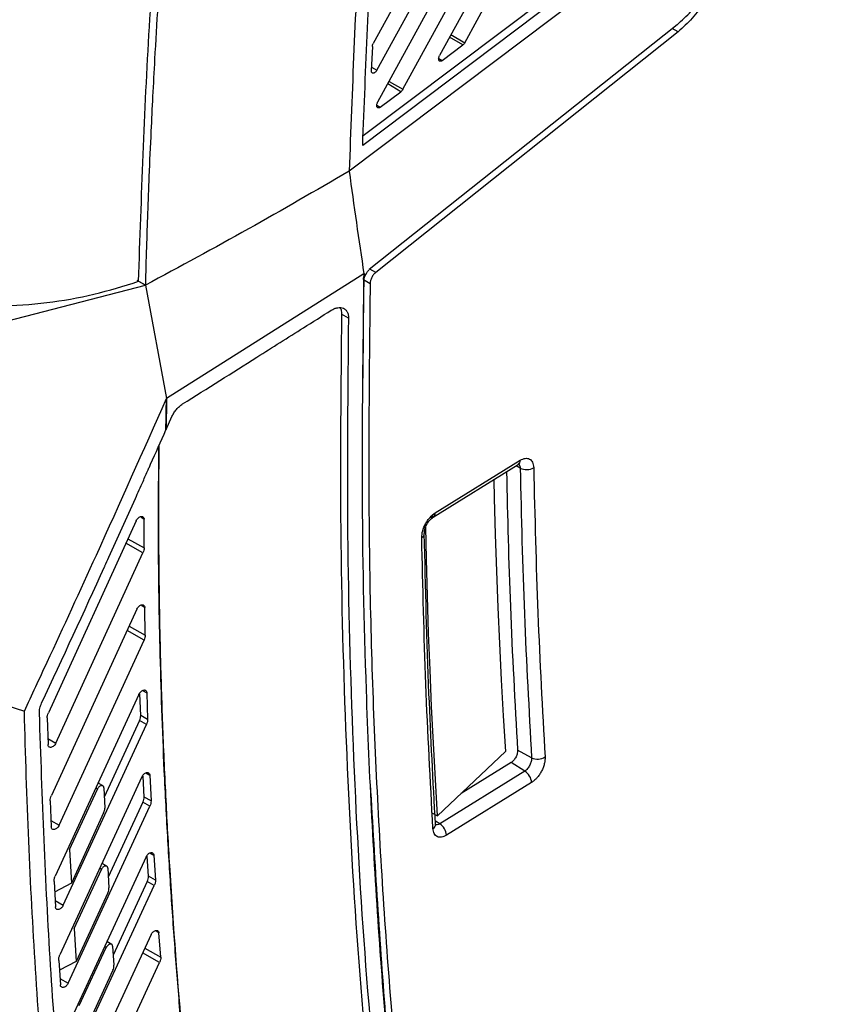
# Model space of a CAD drawing. Extents: x 189 to 1575, y -41 to 1223.
# Tile 43 of 60: x 1413 to 1498, y 85 to 188. Entities that reach past the tile are written whole.
import ezdxf

# ---------------------------------------------------------------- set-up
doc = ezdxf.new("R2010")
doc.units = 0
doc.layers.get('0').update_dxf_attribs({"linetype": 'CONTINUOUS'})

msp = doc.modelspace()

# ---------------------------------------------------------------- linework, layer by layer
at = {"color": 7, "linetype": 'Continuous'}
for p, q in [((1498.07, 274.17), (1449.6, 185.42)), ((1449.98, 182.63), (1496.74, 268.26)), ((1492.64, 257.26), (1450.05, 179.28)), ((1452.69, 180.63), (1491.32, 251.35)), ((1487.21, 240.35), (1456.52, 184.15)), ((1459.16, 185.5), (1485.89, 234.44)), ((1473.79, 193.83), (1448.49, 174.77)), ((1473.08, 194.25), (1448.53, 175.76)), ((1473.94, 192.31), (1447.08, 172.08)), ((1481.43, 186.63), (1449.85, 161.5)), ((1456.8, 183.63), (1458.96, 185.26)), ((1449.5, 185.09), (1449.39, 182.57)), ((1450.33, 178.76), (1452.49, 180.38)), ((1425.08, 160.58), (1425.79, 160.17)), ((1448.62, 161.34), (1427.99, 148.33)), ((1448.56, 160.76), (1448.52, 150.46)), ((1448.56, 160.76), (1449.27, 160.35)), ((1409.51, 155.95), (1425.79, 160.17)), ((1425.79, 160.17), (1427.99, 148.33)), ((1425.79, 160.17), (1427.99, 148.33)), ((1447, 156.73), (1446.28, 157.14)), ((1427.99, 148.33), (1427.96, 145.1)), ((1427.96, 145.1), (1428.56, 146.44)), ((1427.96, 145.1), (1427.93, 145.05)), ((1455.86, 135.93), (1464.74, 141.43)), ((1456.07, 136.39), (1464.94, 141.88)), ((1455.6, 135.89), (1455.84, 136.11)), ((1424.83, 135.57), (1415.66, 115.51)), ((1425.66, 132.72), (1425.65, 135.71)), ((1416.45, 112.34), (1425.54, 132.2)), ((1424.91, 126.34), (1415.97, 106.85)), ((1425.78, 123.61), (1425.73, 126.5)), ((1416.78, 103.76), (1425.66, 123.09)), ((1399.96, 119.89), (1413.15, 115.67)), ((1425.11, 117.43), (1416.37, 98.43)), ((1425.3, 115.22), (1425.22, 117.5)), ((1425.93, 117.6), (1426.02, 114.82)), ((1426.02, 114.82), (1425.3, 115.22)), ((1415.54, 114.97), (1415.62, 112.18)), ((1417.21, 95.41), (1425.9, 114.28)), ((1425.18, 114.69), (1421.49, 106.68)), ((1425.9, 114.28), (1425.18, 114.69)), ((1463.39, 111.46), (1456.31, 104.74)), ((1466.13, 110.81), (1464.67, 111.59)), ((1463.99, 110.3), (1458.76, 107.07)), ((1465.43, 109.41), (1463.99, 110.3)), ((1465.43, 109.41), (1456.54, 103.9)), ((1425.43, 108.82), (1416.86, 90.22)), ((1421.37, 107.86), (1420.85, 108.17)), ((1420.93, 108.12), (1420.92, 108.33)), ((1425.65, 106.7), (1425.55, 108.88)), ((1426.25, 108.99), (1426.38, 106.3)), ((1466.13, 108.22), (1457.24, 102.71)), ((1417.88, 101.24), (1420.78, 107.54)), ((1421.45, 107.68), (1421.54, 105.54)), ((1415.84, 106.3), (1415.96, 103.59)), ((1425.53, 106.16), (1421.92, 98.32)), ((1426.26, 105.74), (1425.53, 106.16)), ((1426.38, 106.3), (1425.65, 106.7)), ((1417.73, 87.27), (1426.26, 105.74)), ((1421.43, 105.04), (1418.06, 97.71)), ((1455.79, 105.03), (1456.31, 104.74)), ((1456.07, 103.85), (1456.1, 103.86)), ((1417.88, 101.24), (1418.06, 97.71)), ((1425.86, 100.46), (1417.43, 82.23)), ((1421.78, 99.47), (1421.26, 99.78)), ((1421.34, 99.73), (1421.33, 99.92)), ((1426.11, 98.43), (1425.99, 100.52)), ((1426.68, 100.64), (1426.84, 98.03)), ((1418.34, 92.97), (1421.19, 99.14)), ((1421.86, 99.29), (1421.98, 97.22)), ((1416.25, 97.87), (1416.39, 95.23)), ((1418.06, 97.71), (1416.31, 96.77)), ((1425.99, 97.88), (1422.44, 90.19)), ((1426.72, 97.46), (1425.99, 97.88)), ((1426.84, 98.03), (1426.11, 98.43)), ((1418.33, 79.34), (1426.72, 97.46)), ((1421.87, 96.71), (1418.56, 89.54)), ((1418.34, 92.97), (1418.56, 89.54)), ((1426.38, 92.34), (1418.08, 74.43)), ((1422.29, 91.31), (1421.77, 91.62)), ((1421.85, 91.57), (1421.84, 91.76)), ((1427.39, 89.99), (1427.2, 92.52)), ((1418.89, 84.92), (1421.7, 90.99)), ((1422.37, 91.14), (1422.51, 89.13)), ((1416.74, 89.65), (1416.91, 87.09)), ((1418.56, 89.54), (1416.81, 88.62)), ((1419, 71.61), (1427.27, 89.41)), ((1422.4, 88.61), (1419.15, 81.57))]:
    msp.add_line(p, q, dxfattribs=at)
at = {"color": 8, "linetype": 'Continuous'}
for p, q in [((1457.71, 186.34), (1459.16, 185.5)), ((1481.43, 186.63), (1480.83, 186.98)), ((1458.96, 185.26), (1457.57, 186.08)), ((1456.43, 183.85), (1456.8, 183.63)), ((1449.41, 182.95), (1449.98, 182.63)), ((1452.49, 180.38), (1451.1, 181.21)), ((1451.25, 181.46), (1452.69, 180.63)), ((1449.96, 178.98), (1450.33, 178.76)), ((1449.85, 161.5), (1449.25, 161.85)), ((1425.79, 160.17), (1424.93, 160.67)), ((1427.99, 148.33), (1427.99, 148.33)), ((1464.94, 141.06), (1464.51, 141.29)), ((1425.65, 135.71), (1425.34, 135.89)), ((1425.54, 132.2), (1423.76, 133.22)), ((1423.96, 133.66), (1425.66, 132.72)), ((1425.73, 126.5), (1425.41, 126.67)), ((1424.09, 124.56), (1425.78, 123.61)), ((1425.66, 123.09), (1423.88, 124.1)), ((1425.5, 117.84), (1425.93, 117.6)), ((1415.6, 112.82), (1416.45, 112.34)), ((1425.83, 109.22), (1426.25, 108.99)), ((1420.78, 107.54), (1420.6, 107.64)), ((1415.93, 104.25), (1416.78, 103.76)), ((1456.54, 103.9), (1456.08, 104.18)), ((1426.26, 100.87), (1426.68, 100.64)), ((1421.19, 99.14), (1421.02, 99.24)), ((1416.36, 95.9), (1417.21, 95.41)), ((1427.2, 92.52), (1426.92, 92.68)), ((1421.7, 90.99), (1421.53, 91.09)), ((1425.72, 90.91), (1427.39, 89.99)), ((1427.27, 89.41), (1425.5, 90.42)), ((1416.86, 87.77), (1417.73, 87.27))]:
    msp.add_line(p, q, dxfattribs=at)
at = {"color": 7, "linetype": 'Continuous', "flags": 128}
for points in [[(1481.33, 187.37), (1466.91, 175.9), (1449.18, 161.8)], [(1462.19, 139.85), (1462.24, 137.94), (1462.34, 134.12), (1462.46, 130.31), (1462.61, 126.51), (1462.77, 122.73), (1462.96, 118.96), (1463.16, 115.2), (1463.39, 111.46)], [(1456.31, 104.74), (1456.08, 108.53), (1455.88, 112.33), (1455.69, 116.15), (1455.53, 119.98), (1455.38, 123.82), (1455.26, 127.68), (1455.16, 131.54), (1455.09, 134.92)]]:
    msp.add_lwpolyline(points, dxfattribs=at)
at = {"color": 8, "linetype": 'Continuous'}
for centre, radius, start, end in [((1464.43, 141.84), 0.511, 306.6513, 4.9897), ((1455.57, 136.34), 0.495, 305.3131, 6.0047), ((1454.44, 134.23), 0.481, 296.3556, 357.6991), ((1455.58, 103.87), 0.521, 299.2802, 358.7585)]:
    msp.add_arc(centre, radius, start, end, dxfattribs=at)
at = {"color": 7, "linetype": 'Continuous'}
for centre, radius, start, end in [((1465.6, 142.41), 1.5, 243.8973, 299.8243), ((1466.76, 112.11), 1.44, 244.2546, 302.6377), ((1464.64, 108.14), 1.49, 2.9355, 58.1581), ((1455.75, 102.64), 1.49, 2.9351, 58.1565)]:
    msp.add_arc(centre, radius, start, end, dxfattribs=at)
for points, knots in [([(1448.49, 174.77), (1448.81, 182.92), (1449.45, 199.22), (1450.86, 215.92), (1451.57, 224.27)], [0, 0, 0, 0, 0.500087, 1, 1, 1, 1]), ([(1450.22, 223.62), (1449.49, 214.92), (1448.03, 197.52), (1447.39, 180.56), (1447.08, 172.08)], [0, 0, 0, 0, 0.4998849, 1, 1, 1, 1]), ([(1425.08, 160.58), (1425.38, 169.4), (1425.98, 187.03), (1427.52, 205.13), (1428.29, 214.18)], [0, 0, 0, 0, 0.5, 1, 1, 1, 1]), ([(1429, 213.77), (1428.82, 211.84), (1428.46, 207.85), (1427.98, 202.05), (1427.52, 195.87), (1427.11, 189.84), (1426.78, 184.35), (1426.55, 179.96), (1426.35, 175.88), (1426.17, 171.82), (1426.02, 167.78), (1425.89, 163.99), (1425.82, 161.49), (1425.79, 160.17)], [0, 0, 0, 0, 0.106704, 0.219548, 0.320958, 0.449808, 0.555615, 0.628438, 0.696094, 0.785079, 0.857545, 0.924896, 1, 1, 1, 1]), ([(1481.33, 187.37), (1481.83, 187.82), (1482.73, 188.63), (1483.92, 190.24), (1484.89, 191.96), (1485.32, 193.21), (1485.54, 193.82)], [0, 0, 0, 0, 0.275473, 0.499975, 0.752454, 1, 1, 1, 1]), ([(1486.16, 193.88), (1485.92, 193.18), (1485.43, 191.78), (1484.29, 189.78), (1482.95, 187.98), (1481.94, 187.08), (1481.43, 186.63)], [0, 0, 0, 0, 0.2498521, 0.5002719, 0.7506715, 1, 1, 1, 1]), ([(1449.5, 185.09), (1449.5, 185.14), (1449.52, 185.25), (1449.57, 185.36), (1449.6, 185.42)], [0, 0, 0, 0, 0.500121, 1, 1, 1, 1]), ([(1459.16, 185.5), (1459.13, 185.45), (1459.07, 185.35), (1459, 185.29), (1458.96, 185.26)], [0, 0, 0, 0, 0.500017, 1, 1, 1, 1]), ([(1456.8, 183.63), (1456.77, 183.61), (1456.71, 183.57), (1456.61, 183.55), (1456.52, 183.56), (1456.46, 183.63), (1456.42, 183.74), (1456.42, 183.87), (1456.46, 184.02), (1456.5, 184.11), (1456.52, 184.15)], [0, 0, 0, 0, 0.114044, 0.226616, 0.356052, 0.484081, 0.622318, 0.761914, 0.880407, 1, 1, 1, 1]), ([(1449.98, 182.63), (1449.95, 182.58), (1449.9, 182.5), (1449.8, 182.4), (1449.7, 182.33), (1449.6, 182.3), (1449.51, 182.31), (1449.44, 182.36), (1449.4, 182.45), (1449.39, 182.53), (1449.39, 182.57)], [0, 0, 0, 0, 0.124168, 0.248588, 0.369369, 0.49351, 0.619857, 0.748278, 0.873234, 1, 1, 1, 1]), ([(1452.69, 180.63), (1452.66, 180.58), (1452.6, 180.48), (1452.53, 180.42), (1452.49, 180.38)], [0, 0, 0, 0, 0.5000897, 1, 1, 1, 1]), ([(1450.33, 178.76), (1450.3, 178.74), (1450.24, 178.69), (1450.14, 178.67), (1450.05, 178.69), (1449.99, 178.76), (1449.95, 178.86), (1449.95, 179), (1449.99, 179.14), (1450.03, 179.23), (1450.05, 179.28)], [0, 0, 0, 0, 0.114048, 0.2266069, 0.3560434, 0.4841143, 0.6223538, 0.7619029, 0.8804438, 1, 1, 1, 1]), ([(1447.08, 172.08), (1443.59, 170.05), (1436.6, 166), (1429.39, 162.11), (1425.79, 160.17)], [0, 0, 0, 0, 0.5, 1, 1, 1, 1]), ([(1447.08, 172.08), (1447.33, 170.29), (1447.82, 166.7), (1448.35, 163.13), (1448.62, 161.34)], [0, 0, 0, 0, 0.500003, 1, 1, 1, 1]), ([(1448.84, 161.33), (1448.89, 161.42), (1448.98, 161.61), (1449.12, 161.73), (1449.18, 161.8)], [0, 0, 0, 0, 0.499459, 1, 1, 1, 1]), ([(1449.85, 161.5), (1449.78, 161.43), (1449.62, 161.29), (1449.43, 160.98), (1449.3, 160.65), (1449.28, 160.45), (1449.27, 160.35)], [0, 0, 0, 0, 0.242275, 0.500085, 0.757878, 1, 1, 1, 1]), ([(1405.6, 158.21), (1407.22, 158.11), (1410.48, 157.9), (1415.5, 158.28), (1420.45, 159.12), (1423.54, 160.09), (1425.08, 160.58)], [0, 0, 0, 0, 0.2478805, 0.4995034, 0.7513881, 1, 1, 1, 1]), ([(1448.6, 160.65), (1448.5, 153.44), (1448.3, 139.01), (1448.7, 120.38), (1449.38, 104.53), (1450.2, 91.36), (1451.24, 78.34), (1452.14, 69.8), (1452.59, 65.54)], [0, 0, 0, 0, 0.2193355, 0.4389085, 0.5790262, 0.7192061, 0.8595718, 1, 1, 1, 1]), ([(1448.56, 160.76), (1448.57, 160.86), (1448.59, 161.06), (1448.68, 161.28), (1448.73, 161.39)], [0, 0, 0, 0, 0.485491, 1, 1, 1, 1]), ([(1448.6, 160.65), (1448.62, 160.76), (1448.64, 160.99), (1448.77, 161.22), (1448.84, 161.33)], [0, 0, 0, 0, 0.500144, 1, 1, 1, 1]), ([(1448.62, 161.34), (1448.65, 161.34), (1448.73, 161.34), (1448.8, 161.33), (1448.84, 161.33)], [0, 0, 0, 0, 0.499504, 1, 1, 1, 1]), ([(1449.27, 160.35), (1449.17, 151.52), (1448.98, 133.84), (1449.81, 108.02), (1451.47, 82.74), (1454.03, 58.11), (1457.49, 34.2), (1461.76, 10.98), (1465.33, -3.83), (1467.12, -11.24)], [0, 0, 0, 0, 0.142674, 0.285454, 0.428472, 0.571526, 0.714544, 0.857325, 1, 1, 1, 1]), ([(1429.68, 147.76), (1432.27, 149.39), (1436.48, 152.04), (1441.65, 155.31), (1444.24, 156.94), (1445.2, 157.55)], [0, 0, 0, 0, 0.49998, 0.813451, 1, 1, 1, 1]), ([(1445.2, 157.55), (1445.32, 157.61), (1445.54, 157.74), (1445.88, 157.83), (1446.2, 157.84), (1446.48, 157.77), (1446.71, 157.61), (1446.88, 157.38), (1446.99, 157.09), (1447, 156.85), (1447, 156.73)], [0, 0, 0, 0, 0.126139, 0.251435, 0.377435, 0.50397, 0.628003, 0.750988, 0.874421, 1, 1, 1, 1]), ([(1446.1, 157.83), (1446.11, 157.81), (1446.21, 157.69), (1446.26, 157.47), (1446.28, 157.24), (1446.28, 157.17), (1446.28, 157.14)], [0, 0, 0, 0, 0.108583, 0.71279, 0.897124, 1, 1, 1, 1]), ([(1446.28, 157.14), (1446.2, 149.6), (1446.06, 134.53), (1446.67, 112.44), (1447.83, 90.72), (1449.17, 76.64), (1449.83, 69.6)], [0, 0, 0, 0, 0.2500432, 0.5000065, 0.7499669, 1, 1, 1, 1]), ([(1447, 156.73), (1446.93, 149.2), (1446.78, 134.12), (1447.39, 112.04), (1448.56, 90.32), (1449.89, 76.24), (1450.56, 69.2)], [0, 0, 0, 0, 0.250043, 0.500007, 0.749967, 1, 1, 1, 1]), ([(1413.15, 115.67), (1413.94, 117.38), (1416.47, 122.81), (1421.48, 133.67), (1425.57, 142.87), (1427.99, 148.33)], [0, 0, 0, 0, 0.157521, 0.499996, 1, 1, 1, 1]), ([(1427.99, 148.33), (1427.99, 147.97), (1427.96, 146.87), (1427.95, 145.77), (1427.93, 145.05)], [0, 0, 0, 0, 0.334486, 1, 1, 1, 1]), ([(1427.93, 145.05), (1427.95, 145.77), (1427.96, 146.87), (1427.99, 147.97), (1427.99, 148.33)], [0, 0, 0, 0, 0.665514, 1, 1, 1, 1]), ([(1428.56, 146.44), (1428.63, 146.58), (1428.76, 146.84), (1429.03, 147.2), (1429.34, 147.52), (1429.56, 147.68), (1429.68, 147.76)], [0, 0, 0, 0, 0.2515701, 0.4998339, 0.7482122, 1, 1, 1, 1]), ([(1414.95, 116.51), (1417.16, 121.25), (1419.38, 126.03), (1421.69, 131.12), (1422.77, 133.5), (1424.1, 136.44), (1425.46, 139.49), (1425.96, 140.61), (1426.22, 141.21), (1426.84, 142.59), (1427.4, 143.86), (1427.94, 145.05)], [0, 0, 0, 0, 0.499991, 0.503825, 0.535543, 0.749994, 0.812494, 0.854913, 0.867746, 0.874996, 1, 1, 1, 1]), ([(1427.2, 143.41), (1427.19, 142.21), (1427.15, 139), (1427.16, 133.67), (1427.22, 127.27), (1427.36, 120.47), (1427.6, 113.3), (1427.92, 106.12), (1428.53, 95.39), (1429.57, 81.37), (1430.84, 69.87), (1431.47, 64.13)], [0, 0, 0, 0, 0.043422, 0.116711, 0.195319, 0.279247, 0.368494, 0.463057, 0.549092, 0.774799, 1, 1, 1, 1]), ([(1431.47, 64.13), (1431.26, 65.88), (1430.83, 69.66), (1430.2, 75.76), (1429.58, 82.25), (1429.03, 88.92), (1428.55, 95.5), (1428.12, 102.36), (1427.66, 111.28), (1427.3, 121.99), (1427.12, 133.31), (1427.18, 140.4), (1427.21, 143.43)], [0, 0, 0, 0, 0.06922, 0.148526, 0.237917, 0.321166, 0.40542, 0.489675, 0.581685, 0.742063, 0.889618, 1, 1, 1, 1]), ([(1464.94, 141.88), (1465.12, 141.97), (1465.48, 142.14), (1465.95, 142.05), (1466.27, 141.71), (1466.32, 141.31), (1466.35, 141.1)], [0, 0, 0, 0, 0.250021, 0.499798, 0.749456, 1, 1, 1, 1]), ([(1464.94, 141.06), (1465.06, 135.96), (1465.3, 125.77), (1465.86, 115.8), (1466.13, 110.81)], [0, 0, 0, 0, 0.499995, 1, 1, 1, 1]), ([(1466.35, 141.1), (1466.47, 136.02), (1466.71, 125.84), (1467.26, 115.88), (1467.54, 110.89)], [0, 0, 0, 0, 0.499999, 1, 1, 1, 1]), ([(1463.51, 140.67), (1463.62, 135.97), (1463.85, 126.17), (1464.39, 116.58), (1464.67, 111.59)], [0, 0, 0, 0, 0.479901, 1, 1, 1, 1]), ([(1424.83, 135.57), (1424.86, 135.62), (1424.93, 135.74), (1425.06, 135.88), (1425.21, 135.98), (1425.36, 136.02), (1425.48, 136.02), (1425.58, 135.96), (1425.64, 135.86), (1425.65, 135.76), (1425.66, 135.72)], [0, 0, 0, 0, 0.132475, 0.26353, 0.395901, 0.520374, 0.637865, 0.755281, 0.87597, 1, 1, 1, 1]), ([(1454.66, 133.79), (1454.68, 134.03), (1454.71, 134.5), (1454.98, 135.15), (1455.27, 135.61), (1455.6, 136.03), (1455.88, 136.25), (1456.07, 136.39)], [0, 0, 0, 0, 0.249681, 0.499209, 0.623469, 0.749706, 1, 1, 1, 1]), ([(1454.92, 134.2), (1454.93, 134.28), (1454.93, 134.43), (1455, 134.76), (1455.14, 135.11), (1455.33, 135.42), (1455.55, 135.7), (1455.74, 135.84), (1455.86, 135.93)], [0, 0, 0, 0, 0.123202, 0.250504, 0.500959, 0.624116, 0.74977, 1, 1, 1, 1]), ([(1455.83, 103.41), (1455.56, 108.42), (1455.01, 118.44), (1454.77, 128.68), (1454.66, 133.79)], [0, 0, 0, 0, 0.5, 1, 1, 1, 1]), ([(1456.1, 103.85), (1455.85, 108.38), (1455.3, 118.39), (1455.06, 128.61), (1454.92, 134.2)], [0, 0, 0, 0, 0.452476, 1, 1, 1, 1]), ([(1425.66, 132.72), (1425.66, 132.64), (1425.65, 132.48), (1425.58, 132.3), (1425.54, 132.2)], [0, 0, 0, 0, 0.471417, 1, 1, 1, 1]), ([(1424.91, 126.34), (1424.94, 126.4), (1425, 126.51), (1425.13, 126.65), (1425.28, 126.75), (1425.42, 126.8), (1425.55, 126.79), (1425.65, 126.74), (1425.71, 126.64), (1425.72, 126.54), (1425.73, 126.5)], [0, 0, 0, 0, 0.132608, 0.263864, 0.396267, 0.520512, 0.637912, 0.75532, 0.875987, 1, 1, 1, 1]), ([(1425.78, 123.61), (1425.77, 123.53), (1425.77, 123.36), (1425.69, 123.18), (1425.66, 123.09)], [0, 0, 0, 0, 0.499547, 1, 1, 1, 1]), ([(1425.11, 117.43), (1425.14, 117.49), (1425.2, 117.6), (1425.34, 117.75), (1425.48, 117.84), (1425.63, 117.89), (1425.75, 117.89), (1425.85, 117.83), (1425.92, 117.74), (1425.93, 117.65), (1425.93, 117.6)], [0, 0, 0, 0, 0.132683, 0.264194, 0.396606, 0.52064, 0.637981, 0.755316, 0.875997, 1, 1, 1, 1]), ([(1414.72, 115.48), (1414.72, 115.65), (1414.74, 115.98), (1414.88, 116.33), (1414.95, 116.51)], [0, 0, 0, 0, 0.49965, 1, 1, 1, 1]), ([(1416.5, 62.45), (1416.07, 66.79), (1415.23, 75.47), (1414.28, 88.7), (1413.55, 102.09), (1413.28, 111.14), (1413.15, 115.67)], [0, 0, 0, 0, 0.249998, 0.5, 0.750001, 1, 1, 1, 1]), ([(1418.02, 63.37), (1417.23, 71.89), (1415.64, 88.94), (1415.03, 106.64), (1414.72, 115.48)], [0, 0, 0, 0, 0.500063, 1, 1, 1, 1]), ([(1415.54, 114.97), (1415.54, 115.06), (1415.55, 115.23), (1415.62, 115.42), (1415.66, 115.51)], [0, 0, 0, 0, 0.499556, 1, 1, 1, 1]), ([(1425.18, 114.69), (1425.21, 114.78), (1425.29, 114.97), (1425.29, 115.14), (1425.3, 115.22)], [0, 0, 0, 0, 0.500569, 1, 1, 1, 1]), ([(1426.02, 114.82), (1426.02, 114.73), (1426.01, 114.56), (1425.94, 114.37), (1425.9, 114.28)], [0, 0, 0, 0, 0.499574, 1, 1, 1, 1]), ([(1416.45, 112.34), (1416.42, 112.29), (1416.35, 112.17), (1416.22, 112.03), (1416.07, 111.94), (1415.93, 111.89), (1415.8, 111.89), (1415.71, 111.94), (1415.64, 112.04), (1415.63, 112.13), (1415.62, 112.18)], [0, 0, 0, 0, 0.1327822, 0.2643775, 0.3968276, 0.5208, 0.6380905, 0.7554117, 0.8760467, 1, 1, 1, 1]), ([(1464.67, 111.59), (1464.66, 111.49), (1464.66, 111.33), (1464.59, 111.09), (1464.51, 110.9), (1464.4, 110.72), (1464.27, 110.55), (1464.13, 110.4), (1464.03, 110.33), (1463.99, 110.3)], [0, 0, 0, 0, 0.220968, 0.348985, 0.473469, 0.604481, 0.740565, 0.873241, 1, 1, 1, 1]), ([(1466.13, 110.81), (1466.13, 110.75), (1466.13, 110.63), (1466.1, 110.43), (1466.04, 110.23), (1465.95, 110.03), (1465.84, 109.84), (1465.71, 109.67), (1465.57, 109.52), (1465.48, 109.44), (1465.43, 109.41)], [0, 0, 0, 0, 0.12219, 0.250951, 0.376673, 0.497967, 0.620717, 0.749577, 0.878632, 1, 1, 1, 1]), ([(1467.54, 110.89), (1467.54, 110.78), (1467.54, 110.55), (1467.47, 110.17), (1467.35, 109.77), (1467.17, 109.39), (1466.95, 109.03), (1466.7, 108.7), (1466.42, 108.42), (1466.23, 108.28), (1466.13, 108.22)], [0, 0, 0, 0, 0.1248491, 0.2500684, 0.3757909, 0.4998198, 0.6234785, 0.7495503, 0.8761738, 1, 1, 1, 1]), ([(1425.43, 108.82), (1425.46, 108.87), (1425.51, 108.98), (1425.64, 109.11), (1425.77, 109.21), (1425.91, 109.26), (1426.04, 109.27), (1426.15, 109.23), (1426.23, 109.13), (1426.25, 109.04), (1426.25, 108.99)], [0, 0, 0, 0, 0.124258, 0.246829, 0.366232, 0.486199, 0.612195, 0.742614, 0.870542, 1, 1, 1, 1]), ([(1449.27, 108.08), (1449.76, 99.76), (1450.74, 82.97), (1453.34, 58.53), (1456.78, 34.6), (1461.05, 11.39), (1464.63, -3.42), (1466.42, -10.83)], [0, 0, 0, 0, 0.197243, 0.398175, 0.599055, 0.799602, 1, 1, 1, 1]), ([(1421.45, 107.68), (1421.45, 107.71), (1421.44, 107.78), (1421.38, 107.86), (1421.3, 107.9), (1421.19, 107.9), (1421.09, 107.87), (1420.99, 107.81), (1420.89, 107.72), (1420.82, 107.62), (1420.79, 107.56), (1420.78, 107.54)], [0, 0, 0, 0, 0.110379, 0.230424, 0.360242, 0.499913, 0.598598, 0.687024, 0.832379, 0.936806, 1, 1, 1, 1]), ([(1415.84, 106.3), (1415.85, 106.39), (1415.85, 106.57), (1415.93, 106.76), (1415.97, 106.85)], [0, 0, 0, 0, 0.499446, 1, 1, 1, 1]), ([(1425.53, 106.16), (1425.57, 106.25), (1425.65, 106.44), (1425.65, 106.62), (1425.65, 106.7)], [0, 0, 0, 0, 0.500568, 1, 1, 1, 1]), ([(1426.38, 106.3), (1426.38, 106.21), (1426.37, 106.03), (1426.3, 105.84), (1426.26, 105.74)], [0, 0, 0, 0, 0.499379, 1, 1, 1, 1]), ([(1421.43, 105.04), (1421.47, 105.13), (1421.54, 105.3), (1421.54, 105.46), (1421.54, 105.54)], [0, 0, 0, 0, 0.50001, 1, 1, 1, 1]), ([(1416.78, 103.76), (1416.76, 103.71), (1416.7, 103.6), (1416.58, 103.47), (1416.45, 103.37), (1416.31, 103.31), (1416.17, 103.31), (1416.06, 103.35), (1415.98, 103.45), (1415.97, 103.54), (1415.96, 103.59)], [0, 0, 0, 0, 0.12428, 0.246855, 0.366272, 0.486263, 0.612285, 0.742703, 0.870589, 1, 1, 1, 1]), ([(1457.24, 102.71), (1457.06, 102.63), (1456.71, 102.46), (1456.26, 102.53), (1455.93, 102.85), (1455.86, 103.22), (1455.83, 103.41)], [0, 0, 0, 0, 0.250016, 0.499832, 0.749559, 1, 1, 1, 1]), ([(1425.86, 100.46), (1425.89, 100.51), (1425.94, 100.62), (1426.06, 100.75), (1426.2, 100.85), (1426.34, 100.9), (1426.47, 100.91), (1426.58, 100.87), (1426.66, 100.78), (1426.68, 100.68), (1426.68, 100.64)], [0, 0, 0, 0, 0.124449, 0.247335, 0.367142, 0.487555, 0.614024, 0.744183, 0.871313, 1, 1, 1, 1]), ([(1421.86, 99.29), (1421.86, 99.32), (1421.85, 99.39), (1421.79, 99.47), (1421.71, 99.51), (1421.6, 99.51), (1421.5, 99.48), (1421.4, 99.41), (1421.3, 99.32), (1421.23, 99.22), (1421.2, 99.17), (1421.19, 99.14)], [0, 0, 0, 0, 0.110539, 0.230642, 0.360396, 0.499913, 0.599556, 0.688648, 0.834511, 0.938408, 1, 1, 1, 1]), ([(1416.25, 97.87), (1416.25, 97.96), (1416.25, 98.14), (1416.33, 98.33), (1416.37, 98.43)], [0, 0, 0, 0, 0.49949, 1, 1, 1, 1]), ([(1425.99, 97.88), (1426.03, 97.97), (1426.11, 98.17), (1426.11, 98.34), (1426.11, 98.43)], [0, 0, 0, 0, 0.499907, 1, 1, 1, 1]), ([(1426.84, 98.03), (1426.84, 97.94), (1426.83, 97.76), (1426.76, 97.56), (1426.72, 97.46)], [0, 0, 0, 0, 0.50012, 1, 1, 1, 1]), ([(1421.87, 96.71), (1421.91, 96.8), (1421.98, 96.97), (1421.98, 97.14), (1421.98, 97.22)], [0, 0, 0, 0, 0.50003, 1, 1, 1, 1]), ([(1417.21, 95.41), (1417.19, 95.36), (1417.13, 95.25), (1417.01, 95.12), (1416.88, 95.02), (1416.74, 94.96), (1416.6, 94.95), (1416.49, 95), (1416.41, 95.09), (1416.4, 95.18), (1416.39, 95.23)], [0, 0, 0, 0, 0.124397, 0.24733, 0.36728, 0.487814, 0.614348, 0.744396, 0.871257, 1, 1, 1, 1]), ([(1426.38, 92.34), (1426.41, 92.39), (1426.47, 92.49), (1426.59, 92.62), (1426.72, 92.72), (1426.86, 92.78), (1426.99, 92.79), (1427.1, 92.75), (1427.18, 92.66), (1427.2, 92.57), (1427.21, 92.52)], [0, 0, 0, 0, 0.124377, 0.247203, 0.367068, 0.487456, 0.613976, 0.744053, 0.871414, 1, 1, 1, 1]), ([(1422.37, 91.14), (1422.37, 91.17), (1422.36, 91.24), (1422.3, 91.31), (1422.21, 91.36), (1422.11, 91.35), (1422.01, 91.32), (1421.91, 91.25), (1421.81, 91.16), (1421.74, 91.06), (1421.71, 91.01), (1421.7, 90.99)], [0, 0, 0, 0, 0.110695, 0.230863, 0.360603, 0.499931, 0.600695, 0.690591, 0.837127, 0.940342, 1, 1, 1, 1]), ([(1416.74, 89.65), (1416.74, 89.74), (1416.74, 89.93), (1416.82, 90.12), (1416.86, 90.22)], [0, 0, 0, 0, 0.500086, 1, 1, 1, 1]), ([(1427.39, 89.99), (1427.39, 89.9), (1427.39, 89.71), (1427.31, 89.51), (1427.27, 89.41)], [0, 0, 0, 0, 0.500058, 1, 1, 1, 1]), ([(1422.4, 88.61), (1422.44, 88.7), (1422.51, 88.88), (1422.51, 89.04), (1422.51, 89.13)], [0, 0, 0, 0, 0.500014, 1, 1, 1, 1]), ([(1417.73, 87.27), (1417.7, 87.22), (1417.65, 87.12), (1417.53, 86.98), (1417.4, 86.88), (1417.26, 86.83), (1417.12, 86.82), (1417.01, 86.86), (1416.93, 86.95), (1416.92, 87.04), (1416.91, 87.09)], [0, 0, 0, 0, 0.124381, 0.247195, 0.367018, 0.487359, 0.613871, 0.743991, 0.871379, 1, 1, 1, 1])]:
    msp.add_open_spline(points, degree=3, knots=knots, dxfattribs=at)
at = {"color": 8, "linetype": 'Continuous'}
for points, knots in [([(1464.73, 141.53), (1464.79, 141.48), (1464.91, 141.37), (1464.93, 141.16), (1464.94, 141.06)], [0, 0, 0, 0, 0.5016928, 1, 1, 1, 1]), ([(1456.54, 103.9), (1456.45, 103.86), (1456.27, 103.76), (1456.13, 103.8), (1456.06, 103.82)], [0, 0, 0, 0, 0.503642, 1, 1, 1, 1])]:
    msp.add_open_spline(points, degree=3, knots=knots, dxfattribs=at)

doc.saveas('drawing.dxf')
